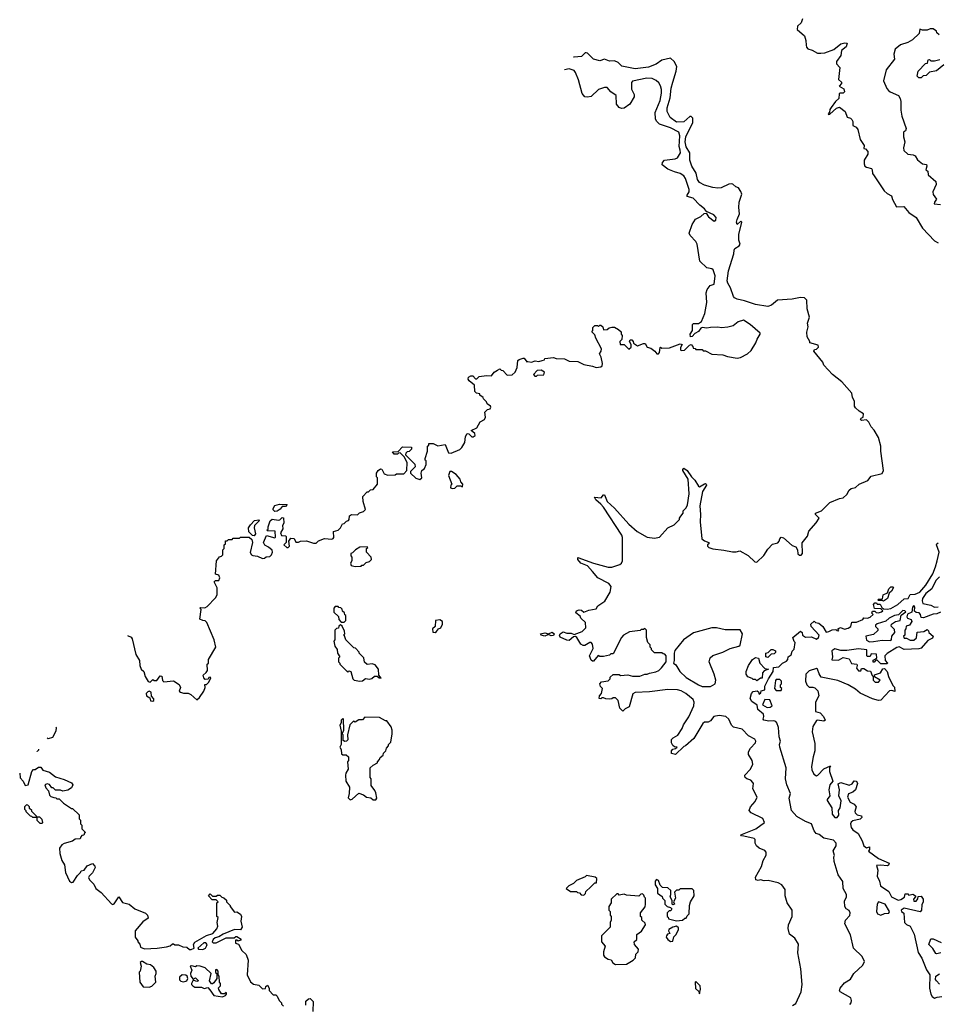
# Model space of a CAD drawing. Extents: x 2380107 to 2585170, y 384273 to 546161.
# Tile 79 of 256: x 2420710 to 2428248, y 484863 to 492948. Entities that reach past the tile are written whole.
import ezdxf

# ---------------------------------------------------------------- set-up
doc = ezdxf.new("R2010")
doc.units = 0

msp = doc.modelspace()

# ---------------------------------------------------------------- linework, layer by layer
at = {"layer": '0CON05XD'}
for points in [[(2427140, 492955), (2427128.3, 492921.7), (2427100, 492895), (2427097, 492867), (2427156.7, 492815), (2427168.3, 492778.3), (2427169.5, 492739.5), (2427173, 492723), (2427185, 492708.8), (2427218.7, 492698.7), (2427265, 492674), (2427292.3, 492672.3), (2427325, 492676), (2427397.9, 492702.1), (2427455, 492748.8), (2427487, 492757), (2427507.5, 492755), (2427500, 492725), (2427461.2, 492695), (2427455.9, 492654.1), (2427420, 492605), (2427420, 492585), (2427446.7, 492555), (2427437, 492457), (2427460, 492435), (2427460, 492425), (2427443, 492403), (2427479.7, 492379.7), (2427485.7, 492355), (2427475, 492344.4), (2427445.9, 492344.1), (2427440.9, 492339.1), (2427439.6, 492300.4), (2427411.2, 492275), (2427375, 492227.5), (2427365, 492210), (2427362.5, 492187.5), (2427352.5, 492175), (2427355, 492170), (2427365, 492172.5), (2427419.7, 492220.3), (2427445, 492230), (2427490, 492195), (2427507, 492147), (2427535, 492140), (2427545, 492127.5), (2427553, 492113), (2427555, 492080), (2427582.5, 492065), (2427595.9, 492045.9), (2427613.3, 491965), (2427647.5, 491915), (2427645, 491890), (2427658.3, 491888.3), (2427677.5, 491865), (2427677.5, 491845), (2427646.7, 491795), (2427646.7, 491765), (2427653.8, 491745), (2427666.1, 491736.1), (2427707.5, 491725), (2427713.3, 491715), (2427714.3, 491684.3), (2427728.8, 491665), (2427811.7, 491541.7), (2427835, 491520), (2427872.3, 491502.3), (2427880.9, 491470.9), (2427912.3, 491412.3), (2427972.5, 491415), (2428014.1, 491364.1), (2428075, 491324), (2428127, 491237), (2428225, 491130.8), (2428255, 491115.7)], [(2428263, 492823), (2428245, 492840), (2428240, 492855), (2428215, 492872.5), (2428188.3, 492871.7), (2428165, 492862.5), (2428125, 492862.5), (2428105, 492870), (2428097.5, 492835), (2428045, 492783.3), (2428005, 492760), (2427945, 492742.5), (2427902, 492705), (2427890, 492665), (2427897.5, 492625), (2427827.5, 492535), (2427806.7, 492445), (2427833, 492383), (2427847, 492367), (2427860, 492355), (2427930, 492325), (2427941.7, 492301.7), (2427947.5, 492275), (2427947.5, 492205), (2427957.5, 492155), (2427991.2, 492055), (2427987.5, 492035), (2427970, 492025), (2427968.8, 491985), (2427982, 491945), (2427970.8, 491895), (2427974, 491875), (2428005, 491844), (2428048.3, 491838.3), (2428065, 491830), (2428085, 491796.7), (2428127.5, 491765), (2428159.3, 491759.3), (2428162.5, 491745), (2428152.5, 491715), (2428170, 491705), (2428173, 491673), (2428235, 491620), (2428237.5, 491595), (2428210, 491535), (2428215, 491513.3), (2428242.5, 491475), (2428225, 491450), (2428222.5, 491435), (2428275, 491430)], [(2427256.7, 490243.3), (2427271.7, 490258.3), (2427270, 490275), (2427200, 490295), (2427200, 490305), (2427177.5, 490345), (2427177, 490383), (2427187.5, 490425), (2427182.5, 490455), (2427196.7, 490505), (2427180, 490575), (2427176, 490645), (2427157.5, 490665), (2427125, 490666.7), (2427056.8, 490653.2), (2426935, 490645.6), (2426885, 490602.5), (2426855, 490594), (2426755, 490609.2), (2426665, 490640.6), (2426603.5, 490653.5), (2426583.1, 490663.1), (2426573.8, 490675), (2426548.1, 490745), (2426526, 490785), (2426522.9, 490805), (2426531.9, 490885), (2426576, 491025), (2426578, 491055), (2426585, 491068.8), (2426619.7, 491090.3), (2426627.5, 491105), (2426616.4, 491136.4), (2426616.9, 491185), (2426642.5, 491285), (2426635, 491292.5), (2426605, 491267.5), (2426598.8, 491285), (2426603.4, 491306.6), (2426623.1, 491355), (2426617.1, 491405), (2426621.2, 491448.8), (2426642, 491515), (2426635, 491537.5), (2426615, 491567.5), (2426592.5, 491575), (2426568.8, 491598.8), (2426555, 491601.2), (2426535, 491598.6), (2426473.2, 491566.8), (2426445, 491564.2), (2426405, 491570.5), (2426335, 491590), (2426295, 491611.5), (2426277.3, 491635), (2426266.8, 491686.8), (2426230.8, 491745), (2426215.7, 491795), (2426214.6, 491855), (2426183.9, 491903.9), (2426175.8, 491945.8), (2426182.7, 491985), (2426239.7, 492105), (2426238.8, 492138.8), (2426225, 492152.3), (2426215, 492153.2), (2426165, 492110), (2426105, 492105.4), (2426053.1, 492145), (2426029.5, 492195), (2426028.8, 492225), (2426052.6, 492307.4), (2426060.9, 492385), (2426075.9, 492435), (2426103.8, 492525), (2426108.5, 492565), (2426087.5, 492605), (2426055, 492630.8), (2425985, 492615.7), (2425938, 492582), (2425875, 492559.1), (2425765, 492545.5), (2425657, 492567), (2425625, 492597.5), (2425595, 492610), (2425555, 492608.8), (2425515, 492623.3), (2425475, 492609.2), (2425425, 492622.5), (2425375, 492672), (2425363.6, 492676.4), (2425354.1, 492675.9), (2425325.5, 492644.5), (2425265, 492639.4), (2425258.8, 492641.4)], [(2421595.9, 487892), (2421625, 487877.5), (2421633.3, 487865), (2421663.3, 487735), (2421693.8, 487685), (2421696.7, 487645), (2421707.5, 487615), (2421730, 487595), (2421740, 487555), (2421765, 487512.5), (2421781.7, 487508.3), (2421805, 487530), (2421815, 487522.5), (2421837, 487523), (2421865, 487560), (2421877, 487557), (2421883, 487523), (2421895, 487510), (2421975, 487520), (2422019.3, 487489.3), (2422030, 487465), (2422020, 487435), (2422030, 487425), (2422055, 487417.5), (2422095, 487417.5), (2422116.4, 487406.4), (2422165, 487362.5), (2422188.3, 487381.7), (2422223.3, 487435), (2422232.5, 487465), (2422231.7, 487488.3), (2422245, 487490), (2422262.5, 487505), (2422277.5, 487535), (2422280, 487545), (2422275, 487550), (2422263.6, 487546.4), (2422258.3, 487531.7), (2422235, 487530), (2422222.5, 487545), (2422217.5, 487565), (2422243, 487587), (2422252.5, 487605), (2422250, 487655), (2422260, 487665), (2422262.5, 487695), (2422322.5, 487795), (2422308.8, 487855), (2422248.3, 487998.3), (2422235, 488012.5), (2422213.3, 488013.3), (2422190, 488025), (2422200, 488105), (2422190, 488115), (2422195, 488120), (2422231.7, 488118.3), (2422249.3, 488130.7), (2422319.3, 488200.7), (2422332.5, 488225), (2422333, 488283), (2422308.3, 488331.7), (2422318.3, 488341.7), (2422345, 488342.5), (2422353.3, 488365), (2422345, 488387.5), (2422320, 488395), (2422327.5, 488505), (2422351.7, 488538.3), (2422368.3, 488541.7), (2422380, 488555), (2422380, 488595), (2422390, 488605), (2422390, 488635), (2422400, 488645), (2422401.7, 488668.3), (2422415, 488670), (2422425, 488680), (2422455, 488680), (2422465, 488690), (2422515, 488690), (2422525, 488700), (2422595, 488700), (2422618.3, 488678.3), (2422622.5, 488655), (2422603.8, 488573.8), (2422613.6, 488553.6), (2422625, 488547.5), (2422665, 488543.3), (2422705, 488523.3), (2422720, 488525), (2422733.6, 488536.4), (2422765, 488540), (2422780, 488555), (2422786.7, 488575), (2422783, 488593), (2422755, 488617.5), (2422723.6, 488633.6), (2422712.5, 488655), (2422738.3, 488711.7), (2422805, 488692.5), (2422811.7, 488698.3), (2422808.3, 488748.3), (2422745, 488750), (2422740, 488755), (2422750, 488765), (2422750, 488785), (2422768.3, 488831.7), (2422785, 488847.5), (2422835, 488837.5), (2422848.3, 488841.7), (2422865, 488860), (2422878.3, 488858.3), (2422880, 488815), (2422870, 488795), (2422871.7, 488768.3), (2422852.5, 488735), (2422861.7, 488711.7), (2422895, 488710), (2422900, 488705), (2422900, 488655), (2422880, 488635), (2422905, 488613.3), (2422916.1, 488613.9), (2422927.5, 488625), (2422920, 488665), (2422938.3, 488691.7), (2422965, 488687.5), (2422978.3, 488658.3), (2423001.7, 488658.3), (2423017, 488667), (2423065, 488667.5), (2423125, 488650), (2423145, 488650), (2423165, 488670), (2423215, 488687.5), (2423275, 488683.3), (2423285, 488687.5), (2423290, 488695), (2423287.5, 488745), (2423327.5, 488755), (2423346.7, 488775), (2423361.7, 488808.3), (2423375, 488810), (2423395, 488830), (2423410, 488835), (2423417.5, 488845), (2423420, 488875), (2423436.4, 488883.6), (2423485, 488882.5), (2423501.7, 488898.3), (2423535, 488910), (2423550, 488925), (2423530.7, 488990.7), (2423528.3, 489031.7), (2423565, 489070), (2423575, 489070), (2423593, 489087), (2423615, 489090), (2423650, 489135), (2423650, 489185), (2423640, 489195), (2423640, 489225), (2423653.6, 489246.4), (2423675, 489260), (2423685, 489257.5), (2423705, 489220), (2423735, 489207.5), (2423795, 489210), (2423805, 489220), (2423865, 489220), (2423890, 489245), (2423891.7, 489311.7), (2423868.3, 489358.3), (2423835, 489390), (2423821.7, 489388.3), (2423815, 489380), (2423785, 489380), (2423771.7, 489398.3), (2423818.3, 489401.7), (2423855, 489440), (2423928.3, 489438.3), (2423928.3, 489421.7), (2423908.3, 489401.7), (2423891.7, 489398.3), (2423881.7, 489388.3), (2423880, 489375), (2423957, 489297), (2423960, 489275), (2423921.7, 489238.3), (2423920, 489225), (2423965, 489183.3), (2423996.4, 489173.6), (2424012.5, 489185), (2424006.7, 489225), (2424013, 489247), (2424036.4, 489263.6), (2424050, 489295), (2424050, 489325), (2424041.7, 489331.7), (2424040, 489345), (2424060, 489405), (2424060, 489445), (2424070, 489455), (2424071.7, 489468.3), (2424107, 489467), (2424145, 489450), (2424205, 489460), (2424231.7, 489391.7), (2424255, 489387.5), (2424325, 489420), (2424342.5, 489435), (2424367.5, 489475), (2424372.5, 489525), (2424385, 489550), (2424398.3, 489548.3), (2424425, 489522.5), (2424435, 489522.5), (2424452.5, 489535), (2424449.3, 489549.3), (2424420, 489575), (2424465, 489597.5), (2424492.5, 489645), (2424527.5, 489665), (2424536.7, 489685), (2424530, 489725), (2424551.7, 489748.3), (2424575, 489752.5), (2424580, 489765), (2424577.5, 489775), (2424550, 489795), (2424545, 489810), (2424520, 489835), (2424516.4, 489846.4), (2424490, 489865), (2424490, 489875), (2424461.7, 489881.7), (2424450, 489895), (2424447, 489947), (2424402, 489982), (2424393.3, 489995), (2424396.1, 490013.9), (2424415, 490024.2), (2424432.9, 490022.9), (2424455, 490000), (2424465, 490000), (2424485, 490017.5), (2424545, 490027.5), (2424585, 490022.5), (2424607, 490053), (2424635, 490070), (2424655, 490080), (2424665, 490070), (2424678.3, 490068.3), (2424715, 490030), (2424755, 490032.5), (2424780, 490055), (2424797, 490093), (2424801.7, 490148.3), (2424811.7, 490158.3), (2424845, 490170), (2424855, 490170), (2424875, 490137.5), (2424885, 490141.2), (2424915, 490136.2), (2424945, 490146.7), (2424975, 490142.5), (2425001.7, 490148.3), (2425020, 490155), (2425025, 490166.7), (2425095, 490173.3), (2425116.4, 490166.4), (2425185, 490162.5), (2425225, 490143.8), (2425295, 490142.5), (2425345, 490116.7), (2425415, 490104.2), (2425445, 490092.5), (2425483.3, 490096.7), (2425493.6, 490106.4), (2425497.5, 490125), (2425487, 490177), (2425472.5, 490205), (2425487.5, 490225), (2425488.8, 490245), (2425443, 490333), (2425435, 490360), (2425410, 490385), (2425417.5, 490395), (2425418.3, 490421.7), (2425435, 490437.5), (2425457, 490437), (2425465, 490430), (2425475, 490440), (2425485, 490440), (2425500, 490425), (2425505, 490400), (2425537, 490403), (2425553, 490417), (2425575, 490422.5), (2425595, 490422.5), (2425630, 490405), (2425650, 490385), (2425650, 490365), (2425660, 490355), (2425657, 490323), (2425640, 490305), (2425641.7, 490281.7), (2425675, 490280), (2425715, 490242.5), (2425731.7, 490258.3), (2425731.7, 490281.7), (2425720, 490305), (2425725, 490320), (2425738.3, 490318.3), (2425750, 490305), (2425751.7, 490291.7), (2425785, 490270), (2425835, 490290), (2425848.3, 490288.3), (2425865, 490260), (2425895, 490250), (2425926.7, 490226.7), (2425945, 490203.8), (2425957.5, 490205), (2425966.7, 490215), (2425970, 490255), (2425975, 490260), (2425985, 490250), (2426047.7, 490252.3), (2426136.2, 490286.2), (2426151.7, 490281.7), (2426137.5, 490255), (2426138.3, 490238.3), (2426145, 490232.5), (2426170, 490235), (2426213.6, 490276.4), (2426225, 490280), (2426240, 490265), (2426241.7, 490251.7), (2426258.3, 490248.3), (2426265, 490240), (2426315, 490240), (2426325, 490230), (2426345, 490227.5), (2426395, 490202.5), (2426485, 490196.7), (2426525, 490182.5), (2426605, 490170), (2426630, 490175), (2426690, 490205), (2426719.3, 490230.7), (2426757.5, 490295), (2426767.5, 490325), (2426792.5, 490365), (2426792.5, 490375), (2426710, 490445), (2426655, 490480), (2426613, 490467), (2426570, 490435), (2426526.4, 490423.6), (2426475, 490417.5), (2426445, 490422.5), (2426385, 490420), (2426355, 490414), (2426315, 490421.2), (2426304.3, 490415.7), (2426285, 490387.5), (2426255, 490372.5), (2426235, 490347.5), (2426220, 490345), (2426216.7, 490365), (2426236.7, 490395), (2426236.2, 490445), (2426245, 490452), (2426285, 490452.9), (2426311.1, 490468.9), (2426338.6, 490535), (2426354, 490625), (2426350, 490705), (2426356.4, 490733.6), (2426382.5, 490765), (2426415, 490776.7), (2426424.4, 490845), (2426405.6, 490895), (2426395, 490902.5), (2426355, 490910), (2426297.1, 490965), (2426274, 491105), (2426265, 491126.7), (2426218.8, 491175), (2426208.8, 491195), (2426233.3, 491265), (2426260.7, 491309.3), (2426305, 491332.5), (2426333, 491357), (2426348.3, 491358.3), (2426368.3, 491328.3), (2426415, 491294), (2426427.7, 491302.3), (2426432.5, 491325), (2426412.5, 491345), (2426351.7, 491371.7), (2426336.7, 491395), (2426296.1, 491426.1), (2426242.5, 491482.5), (2426193.3, 491495), (2426192.3, 491507.7), (2426209.2, 491535), (2426208.6, 491555), (2426178.9, 491645), (2426165, 491667.1), (2426135, 491685.6), (2426087.9, 491697.9), (2426035, 491721.4), (2425988.8, 491755), (2425990, 491775), (2426006.2, 491795), (2426095, 491805.6), (2426114, 491815), (2426137.5, 491855), (2426135.8, 491875.8), (2426127, 491907), (2426133.1, 491995), (2426125.6, 492025), (2426055, 492058.8), (2425965, 492091.1), (2425941.9, 492115), (2425932.5, 492135), (2425931.5, 492185), (2425970.5, 492285), (2425982.5, 492345), (2425982, 492375), (2425973.3, 492405), (2425959.3, 492429.3), (2425938.3, 492448.3), (2425905, 492464.3), (2425862.1, 492467.9), (2425745, 492443.3), (2425736.4, 492433.6), (2425736.4, 492376.4), (2425757.5, 492335), (2425756.4, 492313.6), (2425722.5, 492255), (2425675, 492222.5), (2425655, 492217.5), (2425635, 492227.5), (2425613.8, 492255), (2425608.8, 492325), (2425566.6, 492356.6), (2425535, 492390), (2425515, 492390.8), (2425465, 492374.2), (2425405, 492318), (2425375, 492311.4), (2425353.3, 492315), (2425331.2, 492341.2), (2425301.1, 492455), (2425276.7, 492515), (2425265, 492530), (2425225, 492544.4), (2425185.6, 492535.9)], [(2428301.7, 492578.3), (2428240.7, 492529.3), (2428185, 492517.5), (2428155, 492490), (2428133, 492487), (2428115, 492470), (2428095, 492470), (2428082.5, 492485), (2428090, 492525), (2428151.7, 492588.3), (2428168.3, 492591.7), (2428171.7, 492618.3), (2428185, 492620), (2428195, 492610), (2428225, 492610), (2428268.3, 492621.7)], [(2427057, 484853), (2427085, 484870), (2427130, 484965), (2427136.7, 485025), (2427127, 485153), (2427102.5, 485285), (2427106.4, 485356.4), (2427076.4, 485406.4), (2427035, 485440), (2427023.3, 485485), (2427026.7, 485515), (2427056.4, 485583.6), (2427056.4, 485636.4), (2427013.3, 485695), (2426997.5, 485755), (2426997.5, 485805), (2426970, 485845), (2426939.3, 485859.3), (2426858.3, 485878.3), (2426825, 485877.1), (2426795, 485884.2), (2426775, 485880), (2426755.9, 485885.9), (2426754.1, 485905.9), (2426802.5, 485995), (2426817.5, 486045), (2426841.7, 486088.3), (2426841.7, 486111.7), (2426830, 486125), (2426783.9, 486143.9), (2426763.6, 486163.6), (2426752.5, 486185), (2426752.5, 486215), (2426743.6, 486223.6), (2426657.7, 486242.3), (2426640, 486245), (2426634.2, 486255.8), (2426756.1, 486303.9), (2426827.5, 486355), (2426815, 486387.5), (2426720, 486435), (2426702.5, 486455), (2426712.5, 486485), (2426750.7, 486529.3), (2426767.5, 486565), (2426733, 486633), (2426737.5, 486675), (2426732.5, 486685), (2426715, 486702.5), (2426683.9, 486713.9), (2426670, 486725), (2426667.5, 486735), (2426667.5, 486745), (2426712.5, 486795), (2426732.5, 486835), (2426727.5, 486865), (2426697.5, 486915), (2426697.5, 486935), (2426713.6, 486966.4), (2426755, 487010), (2426757.5, 487025), (2426749.3, 487039.3), (2426697, 487067), (2426645, 487123.3), (2426575, 487137.5), (2426557.5, 487155), (2426534, 487205), (2426512, 487225), (2426455, 487235.6), (2426412.5, 487225), (2426385, 487190), (2426365, 487180), (2426335, 487180), (2426320.7, 487169.3), (2426247.5, 487045), (2426180, 486985), (2426165, 486980), (2426096, 486914), (2426065, 486923.3), (2426063.8, 486945), (2426075, 486957.5), (2426097, 486963), (2426110, 486975), (2426088.3, 486978.3), (2426075, 486987.5), (2426065, 487010), (2426063.9, 487036.1), (2426077.7, 487052.3), (2426116.9, 487073.1), (2426151.4, 487128.6), (2426161.8, 487158.2), (2426206, 487224), (2426247.7, 487315), (2426250.7, 487345), (2426242.9, 487365), (2426183.1, 487415), (2426145, 487437.2), (2426114.1, 487445.9), (2426035, 487447.1), (2425885, 487427.8), (2425766.7, 487423.3), (2425747.1, 487412.9), (2425716.7, 487305), (2425685, 487290), (2425665, 487270), (2425640, 487295), (2425627, 487357), (2425605, 487380), (2425585, 487380), (2425575, 487370), (2425555, 487367.5), (2425525, 487370), (2425505, 487380), (2425491.7, 487378.3), (2425485, 487370), (2425470, 487375), (2425472.5, 487395), (2425490, 487415), (2425497.5, 487455), (2425482.3, 487472.3), (2425476.4, 487493.6), (2425488.8, 487511.2), (2425545, 487520), (2425560, 487535), (2425561.7, 487548.3), (2425585, 487570), (2425635, 487570), (2425645, 487562.5), (2425705, 487567.5), (2425745, 487557.5), (2425805, 487557.5), (2425845, 487572.5), (2425865, 487572.5), (2425885, 487582.5), (2425935, 487592.5), (2425960, 487605), (2425983, 487627), (2426020, 487675), (2426020, 487725), (2426008.3, 487738.3), (2425995, 487740), (2425985, 487750), (2425925, 487750), (2425900, 487775), (2425900, 487785), (2425890, 487795), (2425890, 487815), (2425870, 487835), (2425860, 487875), (2425860, 487935), (2425845, 487950), (2425835, 487940), (2425815, 487940), (2425807.5, 487932.5), (2425718.3, 487921.7), (2425670, 487895), (2425652.5, 487875), (2425585, 487740), (2425565, 487740), (2425555, 487730), (2425505, 487720), (2425475, 487720), (2425463, 487727), (2425425, 487680), (2425415, 487680), (2425405, 487690), (2425390, 487725), (2425420.6, 487785), (2425415, 487820), (2425405, 487834.3), (2425392.5, 487835), (2425351.7, 487808.3), (2425338.3, 487808.3), (2425320.7, 487820.7), (2425286, 487876), (2425275, 487882.5), (2425259.3, 487880.7), (2425225, 487850), (2425205, 487852.9), (2425148.9, 487878.9), (2425144.2, 487895), (2425149.2, 487905), (2425175, 487920.8), (2425205, 487911.4), (2425240, 487910), (2425265, 487900), (2425330, 487925), (2425360, 487955), (2425357, 487997), (2425320, 488035), (2425315, 488050), (2425277.5, 488077.5), (2425283.3, 488095), (2425305, 488102.5), (2425325, 488100), (2425345, 488082.5), (2425385, 488100), (2425445, 488110), (2425460, 488135), (2425516.4, 488173.6), (2425561.7, 488248.3), (2425567.5, 488295), (2425549.3, 488319.3), (2425460, 488365), (2425416, 488416), (2425375, 488464.2), (2425320, 488485), (2425296.2, 488515), (2425295, 488532.5), (2425425, 488484), (2425545, 488453.8), (2425575, 488453.8), (2425640, 488475), (2425652.5, 488485), (2425662.5, 488505), (2425662.5, 488695), (2425656.7, 488715), (2425505.7, 488945), (2425485, 488970.8), (2425442.5, 489005), (2425432.5, 489027.5), (2425487.5, 489022.5), (2425505, 489046.7), (2425515, 489046.7), (2425535, 488992.5), (2425595, 488937.5), (2425715, 488806.7), (2425782.5, 488745), (2425865, 488697.5), (2425925, 488690), (2425965, 488700), (2426033.6, 488776.4), (2426085, 488800), (2426130, 488845), (2426130, 488855), (2426141.7, 488871.7), (2426160, 488895), (2426160, 488915), (2426185, 488940), (2426196.4, 488963.6), (2426210, 489055), (2426200, 489175), (2426158, 489245), (2426156.2, 489255), (2426165, 489266.2), (2426193.8, 489245), (2426227.5, 489195), (2426255, 489167.5), (2426285, 489117.5), (2426295, 489113.3), (2426335, 489136.2), (2426345, 489140), (2426350, 489135), (2426351.2, 489125), (2426318.8, 489075), (2426296.7, 488955), (2426303.6, 488883.6), (2426301.2, 488825), (2426312.5, 488685), (2426335, 488667.5), (2426370, 488655), (2426370, 488645), (2426360, 488635), (2426360, 488625), (2426370, 488615), (2426405, 488602.5), (2426493, 488593), (2426565, 488577.5), (2426595, 488577.5), (2426626.4, 488586.4), (2426695, 488547.5), (2426750, 488495), (2426765, 488492.5), (2426823, 488547), (2426855, 488600), (2426895, 488640), (2426937, 488653), (2426950, 488665), (2426953.3, 488685), (2426965, 488700), (2426985, 488693.3), (2427055, 488630), (2427085, 488620), (2427100, 488595), (2427103, 488563), (2427115, 488550), (2427128.3, 488551.7), (2427140, 488565), (2427138.3, 488651.7), (2427181.7, 488708.3), (2427193, 488747), (2427253, 488817), (2427277.5, 488855), (2427247.5, 488885), (2427247.5, 488895), (2427297.5, 488915), (2427365, 488982.5), (2427445, 489017.5), (2427475, 489022.5), (2427505, 489050), (2427522.5, 489085), (2427540.3, 489099.7), (2427575, 489106.2), (2427606.4, 489133.6), (2427676.1, 489163.9), (2427705, 489200), (2427795, 489222), (2427807.1, 489245), (2427783.3, 489405), (2427784.4, 489445), (2427765, 489516.7), (2427728.3, 489578.3), (2427703.9, 489603.9), (2427685, 489642.5), (2427665, 489662.5), (2427625, 489657.5), (2427617.5, 489665), (2427623.6, 489676.4), (2427640, 489685), (2427641.7, 489711.7), (2427605, 489732.5), (2427575, 489760), (2427567.5, 489775), (2427567.5, 489815), (2427552.5, 489845), (2427545, 489880), (2427462.5, 489975), (2427387.5, 490035), (2427315, 490110), (2427307.5, 490135), (2427232.5, 490225), (2427240, 490240), (2427256.7, 490243.3)], [(2424955, 490020), (2424965, 490030), (2425017, 490033), (2425020, 490055), (2424995, 490070), (2424961.7, 490068.3), (2424930, 490035), (2424941.7, 490021.7), (2424955, 490020)], [(2424265, 489097.5), (2424285, 489100), (2424305, 489120), (2424335, 489120), (2424348.3, 489111.7), (2424350, 489135), (2424333, 489153), (2424327.5, 489175), (2424295, 489212.5), (2424257, 489237), (2424243, 489237), (2424232.5, 489205), (2424260, 489135), (2424253, 489127), (2424250, 489105), (2424265, 489097.5)], [(2422805, 488910), (2422793, 488923), (2422792.5, 488935), (2422805, 488957.5), (2422845, 488970), (2422908.3, 488968.3), (2422895, 488950), (2422865, 488950), (2422850, 488930), (2422825, 488912.5), (2422805, 488910)], [(2422635, 488710), (2422621.7, 488711.7), (2422591.7, 488741.7), (2422590, 488775), (2422605, 488800), (2422640, 488835), (2422675, 488840), (2422680, 488835), (2422640, 488795), (2422637.5, 488775), (2422647.5, 488725), (2422635, 488710)], [(2423465, 488457.5), (2423515, 488460), (2423521.7, 488468.3), (2423535, 488470), (2423555, 488490), (2423585, 488500), (2423600, 488515), (2423597.5, 488535), (2423560, 488575), (2423560, 488605), (2423570, 488615), (2423565, 488620), (2423505, 488617.5), (2423470, 488595), (2423445, 488570), (2423430, 488565), (2423430, 488545), (2423437.5, 488535), (2423437.5, 488505), (2423427.5, 488485), (2423432.5, 488465), (2423465, 488457.5)], [(2428245.7, 488505), (2428264.2, 488575), (2428240, 488635), (2428243.3, 488645), (2428255, 488653.3)], [(2427528.3, 484861.7), (2427540, 484875), (2427542.5, 484895), (2427536.2, 484915), (2427450, 484965), (2427444, 484975), (2427448.8, 484995), (2427485, 485040), (2427535, 485068), (2427561.4, 485115), (2427636.7, 485185), (2427648.8, 485215), (2427631.2, 485255), (2427558.8, 485325), (2427536.1, 485433.9), (2427488.6, 485525), (2427495, 485552.5), (2427528.8, 485591.2), (2427533.3, 485615), (2427523.9, 485633.9), (2427498, 485648), (2427489.2, 485665), (2427485, 485710), (2427500.8, 485745), (2427501.4, 485765), (2427474.2, 485815), (2427471.7, 485871.7), (2427432.9, 485925), (2427400, 486035), (2427397.5, 486075), (2427402.5, 486085), (2427393.6, 486123.6), (2427416.7, 486165), (2427416.2, 486185), (2427395, 486211.2), (2427315, 486226), (2427276.4, 486256.4), (2427253.8, 486265), (2427235, 486286.2), (2427215.5, 486345.5), (2427165, 486364.2), (2427095, 486405.7), (2427050.8, 486455), (2427032, 486555), (2427041.2, 486595), (2427010.6, 486665), (2427000.6, 486715), (2427006.2, 486805), (2426953.8, 486975), (2426952, 486995), (2426960, 487025), (2426948.3, 487058.3), (2426942.5, 487135), (2426930, 487175), (2426922.5, 487185), (2426905, 487191.2), (2426865, 487186.7), (2426822.5, 487195), (2426816.7, 487205), (2426823.3, 487225), (2426820, 487245), (2426773.8, 487285), (2426768.3, 487318.3), (2426725, 487348.8), (2426711.2, 487375), (2426722.5, 487415), (2426735, 487432.5), (2426767, 487437), (2426778.3, 487428.3), (2426785, 487410), (2426798.3, 487421.7), (2426801.7, 487438.3), (2426830, 487445), (2426830, 487475), (2426860, 487535), (2426900, 487595), (2426901.7, 487628.3), (2426945, 487633.3), (2426976.4, 487663.6), (2427009.5, 487680.5), (2427020, 487695), (2427022.5, 487715), (2427048.3, 487731.7), (2427056.4, 487763.6), (2427070.7, 487779.3), (2427080, 487835), (2427071.7, 487841.7), (2427060, 487875), (2427125, 487927.5), (2427137, 487917), (2427140, 487895), (2427165, 487877.5), (2427215, 487880), (2427255, 487862.5), (2427272.5, 487875), (2427277.5, 487895), (2427212.5, 487965), (2427210, 487985), (2427235, 488010), (2427248.3, 487998.3), (2427275, 487992), (2427308.8, 487965), (2427335, 487920), (2427357, 487923), (2427385, 487937.5), (2427415, 487940), (2427421.7, 487931.7), (2427435, 487930), (2427440, 487935), (2427430, 487945), (2427453.6, 487956.4), (2427485, 487943.8), (2427515, 487951.2), (2427537.5, 487965), (2427545, 488000), (2427585, 488000), (2427635, 488022.5), (2427645, 488037.5), (2427675, 488033.3), (2427695, 488042.5), (2427720, 488065), (2427710, 488075), (2427715, 488090), (2427735, 488090), (2427745, 488080), (2427765, 488077.5), (2427790, 488085), (2427800, 488095), (2427785, 488110), (2427731.7, 488111.7), (2427722.5, 488145), (2427735, 488160), (2427748.3, 488158.3), (2427755, 488150), (2427778.3, 488148.3), (2427791.7, 488121.7), (2427805, 488110), (2427835, 488106.7), (2427865, 488112), (2427923.3, 488145), (2427975, 488193.3), (2428007.5, 488195), (2428025, 488227.5), (2428065, 488230), (2428105, 488246.2), (2428154.2, 488305), (2428211.3, 488398.7), (2428234.3, 488455), (2428245.7, 488505)], [(2428265, 488372.5), (2428235, 488342.5), (2428204.1, 488275.9), (2428154, 488235), (2428126.2, 488195), (2428122.5, 488175), (2428130, 488155), (2428195, 488140), (2428223.6, 488123.6), (2428255, 488127.5)], [(2427805, 488172.5), (2427795, 488180), (2427765, 488180), (2427760, 488185), (2427765, 488190), (2427798.3, 488191.7), (2427803.6, 488226.4), (2427838.3, 488241.7), (2427850, 488275), (2427865, 488290), (2427885, 488290), (2427887.5, 488285), (2427872.5, 488255), (2427851.7, 488238.3), (2427837.5, 488195), (2427805, 488172.5)], [(2423375, 488000), (2423390, 488015), (2423390, 488055), (2423381.7, 488061.7), (2423378.3, 488078.3), (2423361.7, 488091.7), (2423358.3, 488108.3), (2423348.3, 488118.3), (2423331.7, 488121.7), (2423325, 488130), (2423301.7, 488128.3), (2423290, 488115), (2423291.7, 488081.7), (2423328.3, 488048.3), (2423331.7, 488021.7), (2423351.7, 488001.7), (2423375, 488000)], [(2428275, 488083.3), (2428245, 488068.8), (2428215, 488066.7), (2428135, 488037.5), (2428115, 488040), (2428110, 488065), (2428098.3, 488078.3), (2428075, 488080), (2428061.7, 488091.7), (2428062.5, 488125), (2428055, 488136.7), (2428043.8, 488125), (2428038.3, 488081.7), (2428002.5, 488067.5), (2427997.5, 488045), (2428002.5, 488035), (2428033, 488023), (2428037.5, 488005), (2428020, 487975), (2427993, 487967), (2427990, 487945), (2427980, 487935), (2427980, 487895), (2427970, 487885), (2427975, 487870), (2427995, 487870), (2428025, 487852.5), (2428055, 487852.5), (2428077, 487873), (2428081.7, 487918.3), (2428137, 487923), (2428165, 487940), (2428175, 487930), (2428177.5, 487915), (2428212.5, 487885), (2428209.3, 487870.7), (2428170.5, 487849.5), (2428115, 487787.5), (2428095, 487781.2), (2427975, 487776.2), (2427935, 487797.5), (2427915, 487793.8), (2427835, 487743.3), (2427817.5, 487725), (2427820, 487685), (2427840, 487665), (2427835, 487660), (2427785, 487660), (2427755, 487690), (2427741.7, 487688.3), (2427728.3, 487671.7), (2427721.7, 487671.7), (2427721.7, 487688.3), (2427750, 487705), (2427748.3, 487738.3), (2427705, 487740), (2427695, 487720), (2427675, 487720), (2427670, 487725), (2427670, 487775), (2427600.7, 487780.7), (2427505, 487767.5), (2427455, 487767.5), (2427405, 487782.5), (2427382.5, 487765), (2427387.5, 487715), (2427381.7, 487691.7), (2427435, 487690), (2427475, 487710), (2427525, 487700), (2427541.7, 487661.7), (2427586.4, 487656.4), (2427590, 487645), (2427583, 487623), (2427601.7, 487601.7), (2427618.3, 487601.7), (2427625, 487620), (2427645, 487620), (2427675, 487600), (2427698.3, 487598.3), (2427711.7, 487561.7), (2427720, 487555), (2427720, 487525), (2427738.3, 487508.3), (2427765, 487507.5), (2427777.5, 487525), (2427731.7, 487551.7), (2427731.7, 487568.3), (2427780, 487585), (2427801.7, 487618.3), (2427815, 487620), (2427836.7, 487595), (2427846.2, 487555), (2427881.7, 487481.7), (2427897, 487467), (2427898.3, 487431.7), (2427875, 487440), (2427855, 487437.5), (2427785, 487361.4), (2427765, 487357.1), (2427715, 487370), (2427615, 487417.5), (2427575, 487452), (2427515, 487486.2), (2427430.5, 487520.5), (2427295, 487550), (2427276.7, 487576.7), (2427262.5, 487615), (2427255, 487620), (2427195, 487600), (2427167.5, 487575), (2427166.2, 487515), (2427176.1, 487486.1), (2427195, 487466.7), (2427225, 487467.5), (2427241.2, 487461.2), (2427267, 487437), (2427273.8, 487395), (2427246.2, 487345), (2427247.5, 487267.5), (2427286.2, 487256.2), (2427313.3, 487225), (2427327.5, 487195), (2427315, 487186.7), (2427265, 487196.7), (2427255, 487193.3), (2427225.9, 487144.1), (2427219.5, 487099.5), (2427242.5, 487005), (2427242.5, 486945), (2427227.1, 486895), (2427214.2, 486815.8), (2427217.7, 486787.7), (2427233.9, 486753.9), (2427255, 486740), (2427267.5, 486745), (2427315, 486796.7), (2427370, 486820), (2427361.7, 486808.3), (2427361.2, 486775), (2427390, 486695), (2427363.8, 486665), (2427356.2, 486625), (2427363.8, 486575), (2427342.5, 486545), (2427343, 486537), (2427382, 486475), (2427382.9, 486425), (2427405, 486397.5), (2427425, 486396), (2427438, 486415), (2427436.7, 486453.3), (2427450, 486475), (2427458.8, 486535), (2427440, 486575), (2427443.9, 486623.9), (2427433, 486673), (2427455, 486683.8), (2427525, 486663.3), (2427547.7, 486672.3), (2427565, 486696.7), (2427580, 486695), (2427590, 486685), (2427592.5, 486675), (2427576, 486625), (2427555, 486606.2), (2427518.3, 486591.7), (2427510, 486565), (2427533, 486523), (2427565.8, 486505.8), (2427582.5, 486485), (2427570, 486445), (2427573.9, 486433.9), (2427589.3, 486419.3), (2427625, 486410), (2427627, 486397), (2427615, 486383.3), (2427555, 486370), (2427540.5, 486359.5), (2427533.8, 486345), (2427541.2, 486315), (2427555, 486296.7), (2427598.8, 486265), (2427631.2, 486205), (2427644.2, 486164.2), (2427665, 486147.5), (2427690, 486155), (2427690, 486135), (2427681.7, 486121.7), (2427765, 486060), (2427851.7, 486021.7), (2427847.5, 486005), (2427835, 486000), (2427783.6, 486006.4), (2427747.5, 486002.5), (2427758.8, 485965), (2427752.9, 485915), (2427772, 485875), (2427780.8, 485835), (2427848.6, 485788.6), (2427871.2, 485745), (2427925, 485716.7), (2427947.7, 485722.3), (2427978.3, 485741.7), (2427985, 485770), (2428005, 485770), (2428015, 485760), (2428046.4, 485766.4), (2428070, 485755), (2428070, 485745), (2428052.5, 485725), (2428055, 485710), (2428075, 485710), (2428088.3, 485728.3), (2428091.7, 485748.3), (2428115, 485750), (2428132.5, 485725), (2428132.5, 485705), (2428120.7, 485679.3), (2428117.5, 485635), (2428108.3, 485621.7), (2427975, 485652.5), (2427950, 485635), (2427953.3, 485625), (2427971.7, 485611.7), (2427978.1, 485535), (2427995, 485516.9), (2428024.3, 485504.3), (2428058.9, 485438.9), (2428089.4, 485289.4), (2428120.6, 485240.6), (2428160, 485145), (2428186.7, 485105), (2428182.7, 484995), (2428193.5, 484945), (2428205, 484926), (2428225, 484913.8), (2428247.3, 484922.7), (2428285, 484926.2)], [(2424123, 487917), (2424135, 487923.3), (2424150, 487945), (2424170, 487955), (2424182.5, 487985), (2424182.5, 488005), (2424161.2, 488021.2), (2424124.5, 488015.5), (2424122.5, 487965), (2424101.2, 487945), (2424105, 487920), (2424123, 487917)], [(2427690.7, 487840.7), (2427725, 487842.5), (2427795, 487852.5), (2427865, 487850), (2427871.7, 487858.3), (2427873, 487887), (2427900, 487915), (2427895, 487940), (2427868.3, 487968.3), (2427872.5, 487985), (2427905, 488007.5), (2427942.5, 488015), (2427951.7, 488058.3), (2427990, 488085), (2427980, 488095), (2427965, 488096.2), (2427928.3, 488061.7), (2427895, 488056.2), (2427853.3, 488035), (2427825, 488010), (2427755, 487986.2), (2427740, 487975), (2427740, 487965), (2427760, 487945), (2427758.3, 487931.7), (2427725, 487900), (2427660, 487885), (2427665, 487852.5), (2427690.7, 487840.7)], [(2423505, 487516.2), (2423525, 487520), (2423550.7, 487539.3), (2423585, 487532.5), (2423601.7, 487538.3), (2423625, 487557.5), (2423647.5, 487557.5), (2423663, 487543), (2423678.3, 487541.7), (2423660, 487565), (2423657.5, 487615), (2423630.7, 487650.7), (2423605, 487658.8), (2423565, 487652.5), (2423541.7, 487671.7), (2423538.3, 487708.3), (2423500, 487745), (2423500, 487755), (2423468.3, 487788.3), (2423455, 487790), (2423390, 487855), (2423378.3, 487888.3), (2423370, 487895), (2423380, 487905), (2423377, 487927), (2423358.3, 487968.3), (2423345, 487980), (2423331.7, 487968.3), (2423328.3, 487951.7), (2423311.7, 487948.3), (2423300, 487935), (2423300, 487855), (2423290, 487845), (2423300, 487805), (2423317, 487777), (2423320, 487745), (2423340, 487715), (2423330, 487705), (2423330, 487675), (2423340, 487665), (2423340, 487655), (2423405, 487590), (2423415, 487600), (2423430, 487595), (2423447.5, 487535), (2423457.5, 487525), (2423505, 487516.2)], [(2426385, 487473.3), (2426422.5, 487495), (2426427.5, 487525), (2426416.2, 487575), (2426373.3, 487675), (2426381.7, 487708.3), (2426405, 487726.7), (2426485.9, 487754.1), (2426545, 487783.3), (2426617, 487803), (2426628.3, 487811.7), (2426647.5, 487905), (2426628.3, 487938.3), (2426505, 487937.5), (2426433, 487953), (2426397, 487953), (2426245, 487912.5), (2426163.6, 487856.4), (2426093, 487767), (2426087.5, 487745), (2426087.5, 487685), (2426080, 487665), (2426099.3, 487649.3), (2426132.5, 487595), (2426185, 487546.7), (2426285, 487486.7), (2426315, 487473.8), (2426385, 487473.3)], [(2425025, 487886), (2424993.3, 487895), (2424987.5, 487905), (2425025, 487912.5), (2425055, 487906.2), (2425085, 487917.5), (2425101.2, 487905), (2425095, 487890), (2425075, 487889.2), (2425055, 487900), (2425025, 487886)], [(2426855, 487710), (2426840, 487715), (2426840, 487745), (2426858.3, 487751.7), (2426883, 487777), (2426897, 487777), (2426920, 487765), (2426918.3, 487751.7), (2426908.3, 487741.7), (2426881.7, 487738.3), (2426855, 487710)], [(2426765, 487520), (2426755, 487530), (2426735, 487530), (2426728.3, 487538.3), (2426691.7, 487551.7), (2426677.5, 487575), (2426677.5, 487595), (2426696.2, 487645), (2426730, 487695), (2426755, 487710), (2426780, 487705), (2426790, 487665), (2426831.7, 487621.7), (2426860, 487615), (2426825, 487600), (2426812.5, 487585), (2426808.3, 487541.7), (2426795, 487540), (2426765, 487520)], [(2426965, 487440), (2426970, 487455), (2426960, 487465), (2426960, 487485), (2426967.5, 487495), (2426967, 487517), (2426955, 487530), (2426925, 487530), (2426918.3, 487521.7), (2426910, 487455), (2426925, 487440), (2426965, 487440)], [(2421805, 487352.5), (2421811.7, 487358.3), (2421811.7, 487371.7), (2421792.5, 487392.5), (2421790, 487425), (2421775, 487433.3), (2421761.7, 487428.3), (2421748.8, 487415), (2421751.2, 487395), (2421778.3, 487378.3), (2421783.9, 487353.9), (2421805, 487352.5)], [(2426850.7, 487300.7), (2426875, 487302.5), (2426890, 487315), (2426873, 487363), (2426830, 487365), (2426811.7, 487321.7), (2426850.7, 487300.7)], [(2423635, 486542.5), (2423643.3, 486555), (2423635, 486600), (2423628.3, 486618.3), (2423598.3, 486658.3), (2423597.5, 486715), (2423590, 486725), (2423590, 486805), (2423613, 486827), (2423650, 486845), (2423650, 486855), (2423667, 486873), (2423671.7, 486888.3), (2423695, 486910), (2423700, 486925), (2423717, 486943), (2423723, 486967), (2423740, 486985), (2423740, 486995), (2423760, 487015), (2423770, 487085), (2423770, 487115), (2423761.7, 487141.7), (2423725, 487190), (2423715, 487190), (2423667, 487217), (2423545, 487220), (2423525, 487200), (2423495, 487200), (2423465, 487180), (2423451.7, 487188.3), (2423422.5, 487157.5), (2423403.3, 487075), (2423406.2, 487035), (2423395, 487022.5), (2423380.7, 487020.7), (2423368.3, 487028.3), (2423367.5, 487075), (2423360, 487085), (2423372.5, 487115), (2423370, 487205), (2423365, 487210), (2423350, 487195), (2423350, 487175), (2423340, 487155), (2423350, 487105), (2423350, 486995), (2423340, 486975), (2423350, 486955), (2423355, 486920), (2423365, 486912.5), (2423391.7, 486911.7), (2423412.5, 486895), (2423410, 486865), (2423402.5, 486855), (2423407.5, 486795), (2423388.3, 486761.7), (2423386.7, 486745), (2423390, 486695), (2423420, 486645), (2423417.5, 486595), (2423408.3, 486558.3), (2423425, 486542.5), (2423441.7, 486548.3), (2423495, 486596.7), (2423533.6, 486583.6), (2423560, 486565), (2423595, 486557.5), (2423615, 486543.3), (2423635, 486542.5)], [(2421006.1, 487138.1), (2421010, 487135), (2421007.5, 487105), (2420980, 487055), (2420945, 487042.5), (2420934.8, 487047)], [(2420866, 486959.1), (2420865, 486950), (2420855, 486940), (2420853, 486942.5)], [(2420710.2, 486759.9), (2420713, 486723), (2420740, 486695), (2420755, 486660), (2420780, 486665), (2420810, 486775), (2420825, 486790), (2420838.3, 486791.7), (2420865, 486810), (2420885, 486810), (2420900, 486785), (2420955, 486770), (2421005, 486730), (2421075, 486710), (2421135, 486682.5), (2421146.7, 486665), (2421135, 486640), (2421105, 486620), (2421065, 486612.5), (2421045, 486620), (2421005, 486620), (2420985, 486640), (2420975, 486640), (2420955, 486666.7), (2420935, 486673.3), (2420917.5, 486665), (2420925, 486640), (2420947, 486617), (2420955, 486580), (2420965, 486570), (2420991.7, 486561.7), (2421008.3, 486558.3), (2421015, 486550), (2421035, 486550), (2421070, 486515), (2421135, 486470), (2421145, 486470), (2421198.3, 486418.3), (2421200, 486385), (2421210, 486375), (2421210, 486345), (2421220, 486335), (2421220, 486305), (2421250, 486275), (2421241.7, 486268.3), (2421238.3, 486251.7), (2421221.7, 486248.3), (2421211.7, 486238.3), (2421208.3, 486221.7), (2421165, 486220), (2421145, 486202.5), (2421075, 486182.5), (2421057, 486173), (2421037.5, 486145), (2421040.7, 486100.7), (2421057.5, 486045), (2421077, 486007), (2421087.5, 485945), (2421120, 485875), (2421135, 485862.5), (2421150, 485865), (2421185, 485920), (2421210, 485945), (2421215, 485960), (2421240, 485965), (2421265, 486000), (2421308.3, 486018.3), (2421327, 485997), (2421330, 485985), (2421308.7, 485941.3), (2421280, 485915), (2421276.7, 485905), (2421283.3, 485885), (2421318.8, 485848.8), (2421335, 485813.8), (2421379.7, 485779.7), (2421465, 485687.5), (2421475, 485682.5), (2421485, 485686.7), (2421525, 485746.7), (2421555, 485700), (2421610, 485685), (2421655, 485647.5), (2421745, 485610), (2421760, 485595), (2421765, 485570), (2421720.7, 485539.3), (2421660, 485465), (2421660, 485415), (2421680, 485385), (2421680, 485375), (2421697, 485357), (2421701.7, 485331.7), (2421735, 485317.5), (2421840, 485325), (2421916.4, 485333.6), (2421947, 485343), (2421965, 485360), (2421975, 485360), (2421985, 485350), (2422015, 485350), (2422050, 485335), (2422082.3, 485332.3), (2422105, 485314.3), (2422117.9, 485312.1), (2422142.5, 485325), (2422138, 485355), (2422148, 485372), (2422245, 485426.7), (2422297.5, 485445), (2422328.3, 485481.7), (2422337.5, 485505), (2422332.5, 485535), (2422340, 485575), (2422330, 485585), (2422330, 485695), (2422340, 485705), (2422325, 485720), (2422291.7, 485721.7), (2422260, 485755), (2422275, 485770), (2422295, 485750), (2422325, 485750), (2422335, 485760), (2422355, 485760), (2422371.7, 485741.7), (2422388.3, 485738.3), (2422408.3, 485718.3), (2422410, 485705), (2422440, 485675), (2422440, 485665), (2422475, 485620), (2422495, 485622.5), (2422525, 485603.3), (2422532, 485585), (2422526.2, 485545), (2422538, 485495), (2422525, 485473.3), (2422475, 485478.1), (2422380.9, 485439.1), (2422345, 485416), (2422315, 485408), (2422300, 485395), (2422290, 485375), (2422298.3, 485368.3), (2422325, 485366.7), (2422405, 485408), (2422471.7, 485408.3), (2422485, 485420), (2422495, 485420), (2422528.3, 485398.3), (2422525, 485390), (2422505, 485382.5), (2422495, 485390), (2422481.7, 485388.3), (2422482.5, 485365), (2422506.4, 485356.4), (2422533.6, 485303.6), (2422571.7, 485271.7), (2422587.5, 485225), (2422580, 485105), (2422607, 485047), (2422631.7, 485028.3), (2422675, 485020), (2422705, 484990), (2422728.3, 484991.7), (2422731.7, 485008.3), (2422745, 485020), (2422760, 484995), (2422760, 484975), (2422791.7, 484941.7), (2422815, 484940), (2422825, 484930), (2422843, 484893), (2422860, 484875), (2422860, 484865), (2422878.3, 484848.3)], [(2420895, 486350), (2420900, 486355), (2420895, 486380), (2420875, 486400), (2420850, 486400), (2420848.3, 486408.3), (2420810, 486445), (2420810, 486455), (2420791.7, 486471.7), (2420790, 486485), (2420778.3, 486498.3), (2420765, 486500), (2420750, 486485), (2420750, 486465), (2420760, 486455), (2420760, 486445), (2420795, 486410), (2420808.3, 486408.3), (2420815, 486400), (2420850, 486400), (2420850, 486375), (2420875, 486350), (2420895, 486350)], [(2425345, 485760), (2425358.3, 485771.7), (2425361.7, 485788.3), (2425401.7, 485828.3), (2425435, 485860), (2425448.3, 485861.7), (2425450, 485895), (2425437, 485907), (2425365, 485920), (2425355, 485910), (2425285, 485880), (2425260, 485855), (2425220, 485835), (2425200, 485815), (2425235, 485790), (2425285, 485790), (2425291.7, 485781.7), (2425308.3, 485778.3), (2425321.7, 485761.7), (2425345, 485760)], [(2426105, 485547.5), (2426155, 485552.5), (2426175, 485570), (2426185, 485570), (2426191.7, 485588.3), (2426210, 485605), (2426212.5, 485675), (2426220, 485705), (2426250, 485755), (2426248.3, 485798.3), (2426235, 485810), (2426135, 485810), (2426125, 485800), (2426105, 485800), (2426090, 485785), (2426097.5, 485735), (2426080, 485705), (2426090, 485685), (2426075, 485680), (2426070, 485685), (2426070, 485715), (2426052.5, 485745), (2426060, 485765), (2426058.3, 485798.3), (2426035, 485820), (2425991.7, 485821.7), (2425971.7, 485841.7), (2425958.3, 485878.3), (2425941.7, 485888.3), (2425930, 485875), (2425930, 485845), (2425950, 485815), (2425950, 485775), (2425988.3, 485748.3), (2425990, 485735), (2426010, 485715), (2426010, 485685), (2426030, 485665), (2426057, 485657), (2426067, 485647), (2426058.3, 485631.7), (2426045, 485630), (2426030, 485615), (2426030, 485585), (2426038.3, 485578.3), (2426040, 485565), (2426105, 485547.5)], [(2425605, 485190), (2425695, 485193.3), (2425750, 485225), (2425770, 485245), (2425772.5, 485275), (2425790, 485295), (2425792.5, 485315), (2425760, 485355), (2425757.5, 485375), (2425780, 485395), (2425780, 485435), (2425816.7, 485463.3), (2425850, 485515), (2425848.3, 485528.3), (2425820, 485555), (2425820, 485575), (2425810, 485585), (2425810, 485615), (2425847, 485663), (2425850, 485685), (2425850, 485735), (2425841.7, 485741.7), (2425838.3, 485758.3), (2425825, 485770), (2425811.7, 485768.3), (2425795, 485750), (2425695, 485760), (2425675, 485767.5), (2425635, 485760), (2425625, 485770), (2425615, 485770), (2425570, 485725), (2425570, 485695), (2425550, 485665), (2425550, 485635), (2425560, 485625), (2425560, 485595), (2425570, 485585), (2425570, 485555), (2425560, 485535), (2425560, 485495), (2425490, 485425), (2425490, 485375), (2425520.7, 485340.7), (2425506.7, 485295), (2425507, 485267), (2425513.6, 485253.6), (2425545, 485232.5), (2425568.3, 485228.3), (2425583.6, 485203.6), (2425605, 485190)], [(2427785, 485594.2), (2427815, 485607.5), (2427848.3, 485611.7), (2427855.7, 485625), (2427820, 485685), (2427765, 485703.3), (2427754.1, 485685.9), (2427748, 485625), (2427756.7, 485605), (2427785, 485594.2)], [(2426055, 485380), (2426075, 485381.2), (2426083, 485417), (2426102.5, 485435), (2426123, 485477), (2426120.7, 485490.7), (2426105, 485503.3), (2426075, 485497.5), (2426041.7, 485478.3), (2426040, 485465), (2426050, 485445), (2426031.7, 485438.3), (2426022.5, 485425), (2426021.2, 485415), (2426033.8, 485395), (2426055, 485380)], [(2422215, 485312), (2422235.8, 485324.2), (2422246.7, 485345), (2422250, 485355), (2422238.1, 485368.1), (2422222.9, 485367.1), (2422172.5, 485325), (2422180, 485315), (2422215, 485312)], [(2428276.7, 485286.7), (2428245, 485277.5), (2428235, 485280), (2428212.3, 485322.3), (2428177.5, 485355), (2428195, 485400), (2428215, 485400), (2428278.3, 485371.7)], [(2421775, 485002.5), (2421795, 485012.5), (2421827.5, 485045), (2421822.5, 485095), (2421832.5, 485115), (2421832.5, 485135), (2421812.5, 485165), (2421785, 485187.5), (2421755, 485192.5), (2421720, 485215), (2421710, 485215), (2421700, 485205), (2421707, 485177), (2421700, 485135), (2421692.5, 485127.5), (2421697.5, 485045), (2421725, 485007.5), (2421775, 485002.5)], [(2422375, 484923.3), (2422400, 484935), (2422410, 484945), (2422410, 484955), (2422405, 484960), (2422391.7, 484948.3), (2422368.3, 484948.3), (2422346.7, 484985), (2422343, 484997), (2422360, 485015), (2422360, 485035), (2422352.5, 485045), (2422350, 485095), (2422340, 485105), (2422340, 485135), (2422328.3, 485148.3), (2422320, 485145), (2422320, 485125), (2422330, 485115), (2422330, 485075), (2422305, 485040), (2422295, 485030), (2422285, 485030), (2422270, 485055), (2422282.5, 485115), (2422235, 485162.5), (2422193, 485177), (2422165, 485177.5), (2422155, 485170), (2422125, 485180), (2422110, 485175), (2422123, 485143), (2422113.8, 485115), (2422116.7, 485095), (2422135, 485070), (2422155, 485080), (2422180, 485055), (2422165, 485050), (2422135, 485060), (2422122.5, 485035), (2422122.5, 485025), (2422132.5, 485015), (2422150, 485005), (2422203, 485003), (2422225, 484993.3), (2422255, 485000), (2422273, 484983), (2422303.9, 484933.9), (2422375, 484923.3)], [(2428265, 485027.5), (2428240, 485055), (2428233.6, 485066.4), (2428237, 485093), (2428265, 485112.5)], [(2422055, 485048.8), (2422075, 485052.5), (2422083.3, 485056.7), (2422091.2, 485075), (2422086.7, 485095), (2422075, 485103.3), (2422046.1, 485103.9), (2422022.5, 485085), (2422022.5, 485065), (2422033.9, 485053.9), (2422055, 485048.8)], [(2426295, 484950), (2426303, 484987), (2426298.8, 485015), (2426265, 485050), (2426260, 485045), (2426262.5, 484992.5), (2426288.3, 484968.3), (2426295, 484950)], [(2423060, 484855), (2423061.7, 484888.3), (2423081.7, 484908.3), (2423095, 484910), (2423120, 484885), (2423117.5, 484805)]]:
    msp.add_lwpolyline(points, dxfattribs=at)

doc.saveas('drawing.dxf')
